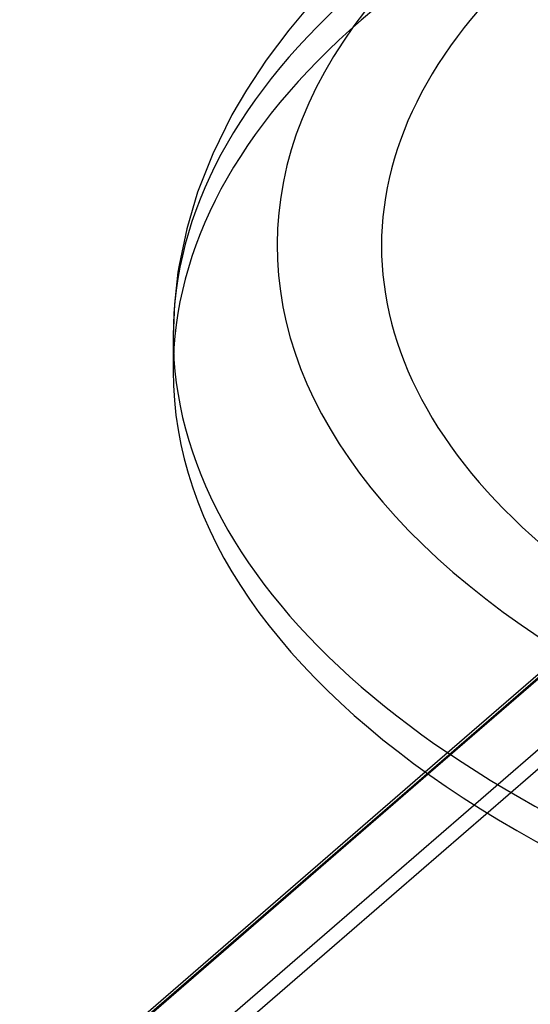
# Model space of a CAD drawing. Header units: millimetres. Extents: x -749 to 749, y -612 to 482.
# Tile 2 of 12: x -749 to -503, y -239 to 234. Entities that reach past the tile are written whole.
import ezdxf

# ---------------------------------------------------------------- set-up
doc = ezdxf.new("R2010")
doc.units = ezdxf.units.MM
doc.layers.add('HIDDEN', color=7, linetype='Continuous')
doc.layers.add('THICK', color=7, linetype='Continuous')

msp = doc.modelspace()

# ---------------------------------------------------------------- linework, layer by layer
at = {"layer": 'HIDDEN'}
for p, q in [((-553.78, -127.59), (-202.76, 176.4)), ((-552.33, -128.62), (-199.48, 176.95)), ((-748.81, -298.11), (-203.81, 173.87)), ((-748.81, -332.75), (-203.81, 139.23)), ((-744.48, -338.33), (-199.48, 133.65))]:
    msp.add_line(p, q, dxfattribs=at)
for centre, start_param, end_param in [((0, 65.38), 0, 2.617994), ((0, 82.09), 2.617994, 3.141593), ((0, 65.38), 2.617994, 3.141593)]:
    msp.add_ellipse(centre, major_axis=(675, 0), ratio=0.5, start_param=start_param, end_param=end_param, dxfattribs=at)
at = {"layer": 'THICK'}
for p, q in [((-609.7, 240.89), (-619.42, 229.31)), ((-619.42, 229.31), (-630.32, 214.8)), ((-630.32, 214.8), (-639.78, 200.49)), ((-639.78, 200.49), (-646.74, 188.51)), ((-646.74, 188.51), (-656, 169.77)), ((-656, 169.77), (-663.23, 151.36)), ((-663.23, 151.36), (-668.5, 133.71)), ((-668.5, 133.71), (-672.16, 116.26)), ((-672.16, 116.26), (-672.7, 112.86)), ((-672.7, 112.86), (-674.43, 97.45)), ((-674.43, 97.45), (-675, 82.09)), ((-675, 82.09), (-675, 65.38)), ((-747.76, -295.58), (-553.78, -127.59)), ((-744.48, -295.03), (-552.33, -128.62))]:
    msp.add_line(p, q, dxfattribs=at)
for centre, major_axis, start_param, end_param in [((0, 125.47), (624.9, 0), 1.047198, 4.18879), ((0, 125.47), (574.8, 0), 2.617994, 5.759587), ((0, 82.09), (675, 0), -3.141592, -2.094395), ((0, 65.38), (675, 0), -3.141592, -0.523599)]:
    msp.add_ellipse(centre, major_axis=major_axis, ratio=0.5, start_param=start_param, end_param=end_param, dxfattribs=at)

doc.saveas('drawing.dxf')
